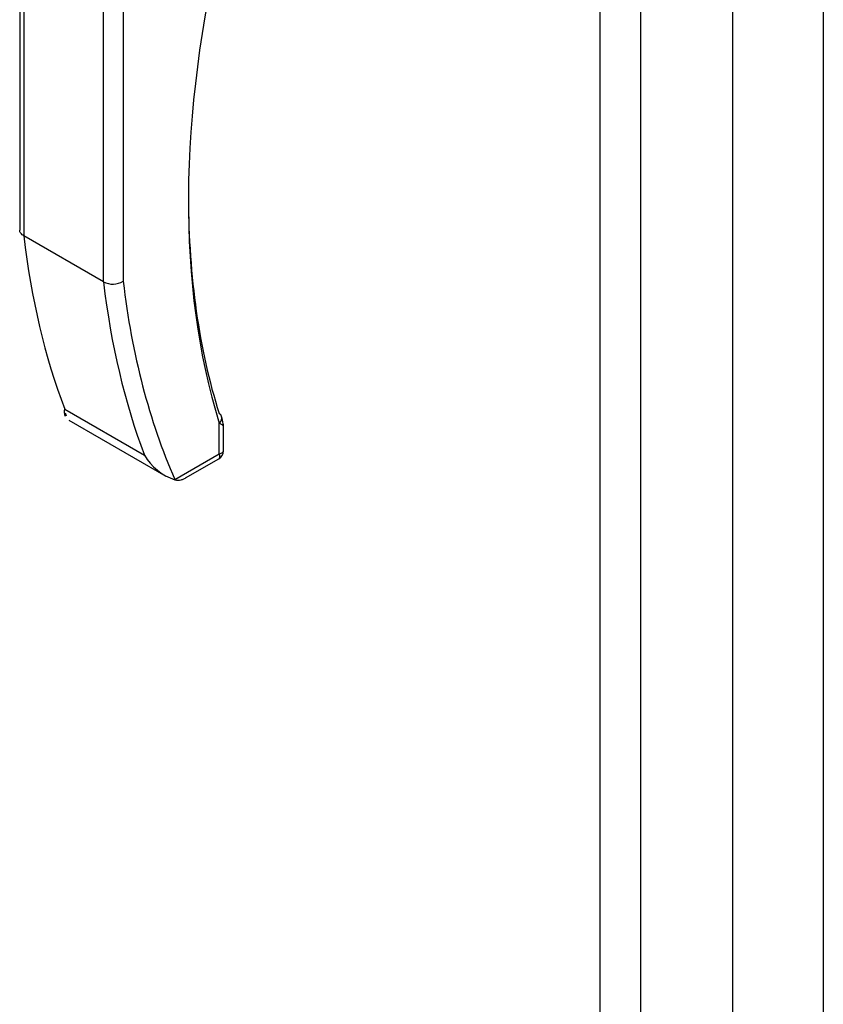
# Model space of a CAD drawing. Header units: inches. Extents: x 2 to 538, y -2 to 358.
# Tile 63 of 119: x 454.31 to 459.51, y 285.92 to 292.29. Entities that reach past the tile are written whole.
import ezdxf

# ---------------------------------------------------------------- set-up
doc = ezdxf.new("R2010")
doc.units = ezdxf.units.IN
doc.header["$MEASUREMENT"] = 0
for name, color, linetype in [('COM71136-8', 7, 'Continuous'), ('COM71139-9', 7, 'Continuous'), ('Default', 7, 'Continuous'), ('HAN13064', 7, 'Continuous')]:
    doc.layers.add(name, color=color, linetype=linetype)

# ---------------------------------------------------------------- blocks, each defined once
blk = doc.blocks.new('SE6')
at = {"layer": 'COM71136-8', "color": 7, "linetype": 'Continuous'}
blk.add_line((459.5124, 325.8776), (459.5124, 259.8436), dxfattribs=at)
at = {"layer": 'COM71139-9', "color": 7, "linetype": 'Continuous'}
for p, q in [((458.9274, 260.9787), (458.9274, 327.0128)), ((458.3292, 326.6674), (458.3292, 260.6334)), ((458.0676, 260.6823), (458.0676, 326.6185))]:
    blk.add_line(p, q, dxfattribs=at)
at = {"layer": 'HAN13064', "color": 7, "linetype": 'Continuous'}
for p, q in [((454.3112, 293.1217), (454.3112, 290.9286)), ((454.3376, 292.9931), (454.3376, 290.8904)), ((454.981, 293.0279), (454.981, 290.5971)), ((454.8538, 290.5924), (454.8538, 292.7727)), ((454.8538, 290.5924), (454.3376, 290.8904)), ((454.6023, 289.7688), (455.1185, 289.4708)), ((454.6055, 289.7443), (454.6126, 289.7248)), ((454.6302, 289.6974), (455.2563, 289.3359)), ((455.6033, 289.4801), (455.6033, 289.679)), ((455.6297, 289.4995), (455.6297, 289.6605)), ((455.3152, 289.3138), (455.6033, 289.4801)), ((455.385, 289.3236), (455.5997, 289.4476))]:
    blk.add_line(p, q, dxfattribs=at)
for centre, radius, start, end in [((454.9131, 290.711), 0.1326, 243.40997, 300.79876), ((455.4288, 289.6532), 0.36, 210.45213, 251.46621), ((455.5697, 289.4995), 0.06, 300, 0), ((455.1703, 289.3771), 0.1581, 335.6435, 336.40064)]:
    blk.add_arc(centre, radius, start, end, dxfattribs=at)
for centre, major_axis, ratio, start_param, end_param in [((459.983, 293.7548), (-3.2386, -5.6094), 0.57735, 5.185461, 5.79467), ((459.9406, 293.7793), (-3.2086, -5.5575), 0.57735, 5.502451, 5.79467), ((459.5279, 294.6506), (-3.6998, -6.4082), 0.57735, -0.658671, -0.441314), ((460.0441, 294.3526), (-3.6998, -6.4082), 0.57735, -0.658671, -0.441314), ((460.1077, 294.3159), (-3.6548, -6.3303), 0.57735, 5.625294, 5.881649), ((455.5609, 289.7035), (-0.0573, -0.0179), 0.720992, 3.145085, 3.727547), ((455.5609, 289.7035), (-0.0573, -0.0179), 0.720992, 2.15675, 3.145085), ((455.5397, 289.5169), (-0.0623, 0.0676), 0.368973, 3.059018, 3.844416), ((455.5397, 289.5169), (-0.0897, 0.0201), 0.368973, 2.438769, 3.224167)]:
    blk.add_ellipse(centre, major_axis=major_axis, ratio=ratio, start_param=start_param, end_param=end_param, dxfattribs=at)
for points, knots in [([(454.3376, 290.8904), (454.3334, 290.8928), (454.3296, 290.8955), (454.3231, 290.9012), (454.3203, 290.9044), (454.3158, 290.9109), (454.3141, 290.9143), (454.3118, 290.9213), (454.3112, 290.9249), (454.3112, 290.9285)], [0, 0, 0, 0, 0.125, 0.125, 0.25, 0.25, 0.375, 0.375, 0.4994523, 0.4994523, 0.4994523, 0.4994523]), ([(454.6071, 289.7219), (454.6049, 289.7266), (454.6035, 289.7318), (454.6018, 289.742), (454.6014, 289.7469), (454.6013, 289.7574), (454.6017, 289.7629), (454.6023, 289.7688)], [0.5991965, 0.5991965, 0.5991965, 0.5991965, 0.75, 0.75, 0.875, 0.875, 1, 1, 1, 1]), ([(455.6297, 289.6602), (455.6296, 289.6603), (455.6295, 289.6605), (455.6282, 289.6617), (455.6251, 289.6639), (455.6161, 289.6702), (455.6103, 289.6742), (455.6033, 289.679)], [0.4406417, 0.4406417, 0.4406417, 0.4406417, 0.5, 0.5, 0.75, 0.75, 1, 1, 1, 1]), ([(455.6296, 289.6605), (455.6296, 289.6608), (455.6299, 289.6657), (455.6276, 289.6864), (455.6229, 289.7046), (455.6176, 289.7214)], [0, 0, 0, 0, 0.010769, 0.221303, 1, 1, 1, 1]), ([(455.3144, 289.3119), (455.3297, 289.3086), (455.3429, 289.3088), (455.3616, 289.3129), (455.3676, 289.315), (455.377, 289.3192), (455.3805, 289.321), (455.384, 289.3231)], [0, 0, 0, 0, 0.25, 0.25, 0.375, 0.375, 0.4533737, 0.4533737, 0.4533737, 0.4533737])]:
    blk.add_open_spline(points, degree=3, knots=knots, dxfattribs=at)

msp = doc.modelspace()

# ---------------------------------------------------------------- block references
at = {"layer": 'Default'}
msp.add_blockref('SE6', (0, 0), dxfattribs=at)

doc.saveas('drawing.dxf')
